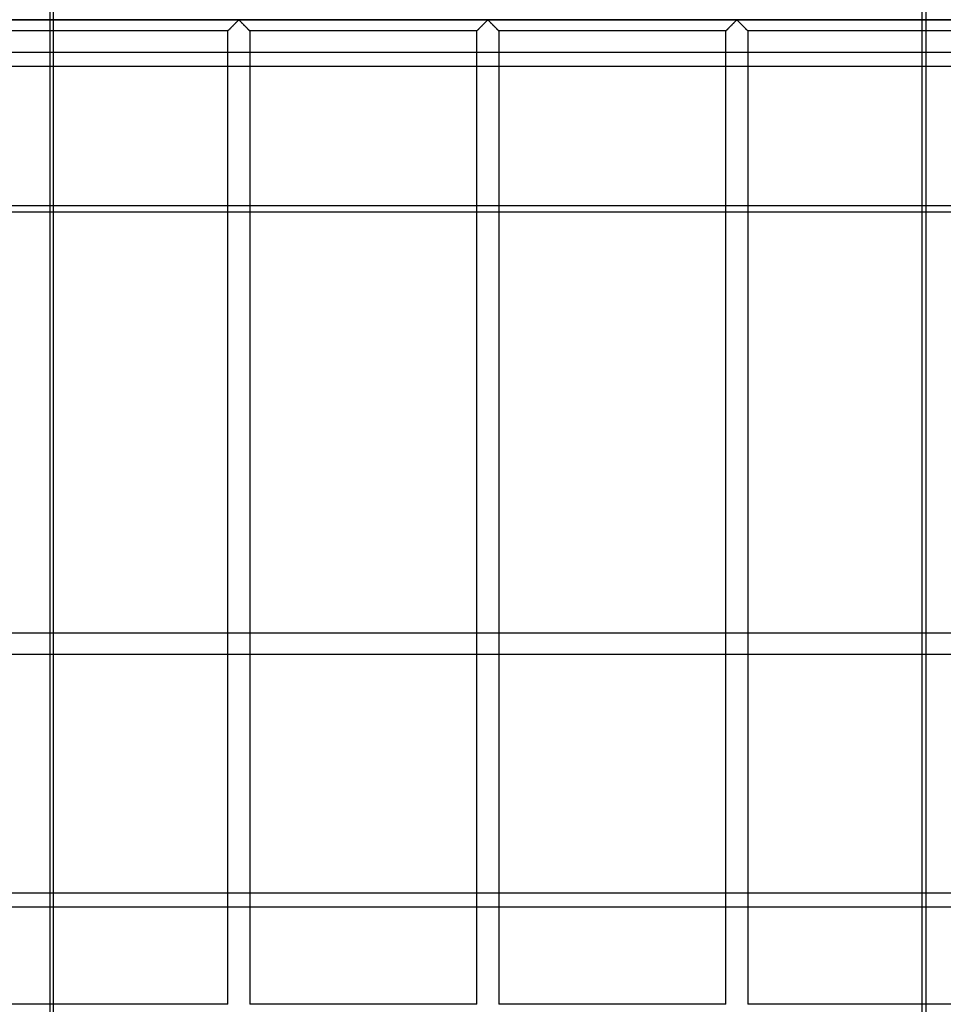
# Model space of a CAD drawing. Header units: millimetres. Extents: x -690 to 690, y -690 to 690.
# Tile 26 of 53: x -107 to 104, y -564 to -340. Entities that reach past the tile are written whole.
import ezdxf

# ---------------------------------------------------------------- set-up
doc = ezdxf.new("R2010")
doc.units = ezdxf.units.MM
doc.layers.add('MAIN-1', color=7, linetype='Continuous')
doc.layers.add('MAIN-2', color=7, linetype='Continuous')

msp = doc.modelspace()

# ---------------------------------------------------------------- linework, layer by layer
at = {"layer": 'MAIN-1'}
for p, q in [((-667.5, -347.37), (667.5, -347.37)), ((667.5, -383.79), (-667.5, -383.79)), ((-99.65, -383.79), (-99.65, -479.65)), ((98.87, -479.65), (98.87, -383.79)), ((99.65, -383.79), (99.65, -479.65)), ((667.5, -479.65), (-667.5, -479.65)), ((-667.5, -538.8), (667.5, -538.8))]:
    msp.add_line(p, q, dxfattribs=at)
at = {"layer": 'MAIN-2'}
for p, q in [((-98.87, -657.36), (-98.87, -134.01)), ((-99.65, -288.22), (-99.65, -383.79)), ((98.87, -383.79), (98.87, -288.22)), ((99.65, -288.22), (99.65, -383.79)), ((-680, -340), (680, -340)), ((677.5, -340), (-677.5, -340)), ((-57.48, -340.82), (-57.39, -340.72)), ((-57.39, -340.73), (-57.46, -340.79)), ((-57.39, -340.72), (-57.29, -340.63)), ((-57.33, -340.66), (-57.39, -340.73)), ((-57.26, -340.6), (-57.33, -340.66)), ((-57.29, -340.63), (-57.2, -340.54)), ((-57.2, -340.53), (-57.26, -340.6)), ((-57.2, -340.54), (-57.12, -340.46)), ((-57.13, -340.47), (-57.2, -340.53)), ((-57.07, -340.41), (-57.13, -340.47)), ((-57.12, -340.46), (-57.03, -340.37)), ((-57.01, -340.36), (-57.07, -340.41)), ((-57.03, -340.37), (-56.95, -340.29)), ((-56.96, -340.3), (-57.01, -340.36)), ((-56.9, -340.25), (-56.96, -340.3)), ((-56.95, -340.29), (-56.87, -340.22)), ((-56.85, -340.19), (-56.9, -340.25)), ((-56.87, -340.22), (-56.8, -340.15)), ((-56.79, -340.15), (-56.85, -340.19)), ((-56.8, -340.15), (-56.72, -340.09)), ((-56.74, -340.1), (-56.79, -340.15)), ((-56.67, -340.07), (-56.74, -340.1)), ((-56.72, -340.09), (-56.61, -340.09)), ((-56.55, -340.13), (-56.67, -340.07)), ((-56.61, -340.09), (-56.53, -340.15)), ((-56.46, -340.22), (-56.55, -340.13)), ((-56.53, -340.15), (-56.46, -340.22)), ((-56.46, -340.22), (-56.38, -340.29)), ((-56.36, -340.31), (-56.46, -340.22)), ((-56.38, -340.29), (-56.3, -340.37)), ((-56.26, -340.41), (-56.36, -340.31)), ((-56.3, -340.37), (-56.22, -340.46)), ((-56.16, -340.52), (-56.26, -340.41)), ((-56.22, -340.46), (-56.13, -340.54)), ((-56.04, -340.63), (-56.16, -340.52)), ((-56.13, -340.54), (-56.04, -340.63)), ((-56.04, -340.63), (-55.95, -340.72)), ((-55.93, -340.74), (-56.04, -340.63)), ((-55.95, -340.72), (-55.85, -340.82)), ((-55.81, -340.86), (-55.93, -340.74)), ((-0.81, -340.82), (-0.72, -340.72)), ((-0.73, -340.73), (-0.79, -340.79)), ((-0.66, -340.66), (-0.73, -340.73)), ((-0.72, -340.72), (-0.63, -340.63)), ((-0.59, -340.6), (-0.66, -340.66)), ((-0.63, -340.63), (-0.54, -340.54)), ((-0.53, -340.53), (-0.59, -340.6)), ((-0.54, -340.54), (-0.45, -340.46)), ((-0.47, -340.47), (-0.53, -340.53)), ((-0.41, -340.41), (-0.47, -340.47)), ((-0.45, -340.46), (-0.37, -340.37)), ((-0.35, -340.36), (-0.41, -340.41)), ((-0.37, -340.37), (-0.29, -340.29)), ((-0.29, -340.3), (-0.35, -340.36)), ((-0.29, -340.29), (-0.21, -340.22)), ((-0.23, -340.25), (-0.29, -340.3)), ((-0.18, -340.19), (-0.23, -340.25)), ((-0.21, -340.22), (-0.13, -340.15)), ((-0.13, -340.15), (-0.18, -340.19)), ((-0.13, -340.15), (-0.06, -340.09)), ((-0.07, -340.1), (-0.13, -340.15)), ((0, -340.07), (-0.07, -340.1)), ((-0.06, -340.09), (0.06, -340.09)), ((0.11, -340.13), (0, -340.07)), ((0.06, -340.09), (0.13, -340.15)), ((0.21, -340.22), (0.11, -340.13)), ((0.13, -340.15), (0.21, -340.22)), ((0.21, -340.22), (0.29, -340.29)), ((0.3, -340.31), (0.21, -340.22)), ((0.29, -340.29), (0.37, -340.37)), ((0.4, -340.41), (0.3, -340.31)), ((0.37, -340.37), (0.45, -340.46)), ((0.51, -340.52), (0.4, -340.41)), ((0.45, -340.46), (0.54, -340.54)), ((0.62, -340.63), (0.51, -340.52)), ((0.54, -340.54), (0.63, -340.63)), ((0.74, -340.74), (0.62, -340.63)), ((0.63, -340.63), (0.72, -340.72)), ((0.72, -340.72), (0.81, -340.82)), ((0.85, -340.86), (0.74, -340.74)), ((55.85, -340.82), (55.95, -340.72)), ((55.94, -340.73), (55.88, -340.79)), ((56.01, -340.66), (55.94, -340.73)), ((55.95, -340.72), (56.04, -340.63)), ((56.07, -340.6), (56.01, -340.66)), ((56.04, -340.63), (56.13, -340.54)), ((56.14, -340.53), (56.07, -340.6)), ((56.13, -340.54), (56.22, -340.46)), ((56.2, -340.47), (56.14, -340.53)), ((56.26, -340.41), (56.2, -340.47)), ((56.22, -340.46), (56.3, -340.37)), ((56.32, -340.36), (56.26, -340.41)), ((56.3, -340.37), (56.38, -340.29)), ((56.38, -340.3), (56.32, -340.36)), ((56.38, -340.29), (56.46, -340.22)), ((56.43, -340.25), (56.38, -340.3)), ((56.49, -340.19), (56.43, -340.25)), ((56.46, -340.22), (56.53, -340.15)), ((56.54, -340.15), (56.49, -340.19)), ((56.53, -340.15), (56.61, -340.09)), ((56.59, -340.1), (56.54, -340.15)), ((56.67, -340.07), (56.59, -340.1)), ((56.61, -340.09), (56.72, -340.09)), ((56.78, -340.13), (56.67, -340.07)), ((56.72, -340.09), (56.8, -340.15)), ((56.87, -340.22), (56.78, -340.13)), ((56.8, -340.15), (56.87, -340.22)), ((56.87, -340.22), (56.95, -340.29)), ((56.97, -340.31), (56.87, -340.22)), ((56.95, -340.29), (57.03, -340.37)), ((57.07, -340.41), (56.97, -340.31)), ((57.03, -340.37), (57.12, -340.46)), ((57.18, -340.52), (57.07, -340.41)), ((57.12, -340.46), (57.2, -340.54)), ((57.29, -340.63), (57.18, -340.52)), ((57.2, -340.54), (57.29, -340.63)), ((57.29, -340.63), (57.39, -340.72)), ((57.4, -340.74), (57.29, -340.63)), ((57.39, -340.72), (57.48, -340.82)), ((57.52, -340.86), (57.4, -340.74)), ((-59.17, -342.5), (-110.83, -342.5)), ((-59.17, -342.5), (-59.16, -342.5)), ((-59.17, -564.17), (-59.17, -342.5)), ((-59.16, -342.5), (-59.17, -342.5)), ((-59.16, -342.5), (-59.15, -342.48)), ((-59.15, -342.48), (-59.16, -342.49)), ((-59.16, -342.49), (-59.16, -342.5)), ((-59.15, -342.48), (-59.13, -342.46)), ((-59.13, -342.46), (-59.15, -342.48)), ((-59.13, -342.46), (-59.09, -342.43)), ((-59.11, -342.44), (-59.13, -342.46)), ((-59.08, -342.42), (-59.11, -342.44)), ((-59.09, -342.43), (-59.06, -342.39)), ((-59.06, -342.39), (-59.08, -342.42)), ((-59.06, -342.39), (-59.01, -342.34)), ((-59.02, -342.36), (-59.06, -342.39)), ((-58.99, -342.32), (-59.02, -342.36)), ((-59.01, -342.34), (-58.95, -342.29)), ((-58.95, -342.28), (-58.99, -342.32)), ((-58.95, -342.29), (-58.89, -342.23)), ((-58.9, -342.24), (-58.95, -342.28)), ((-58.86, -342.19), (-58.9, -342.24)), ((-58.89, -342.23), (-58.82, -342.16)), ((-58.81, -342.14), (-58.86, -342.19)), ((-58.82, -342.16), (-58.75, -342.09)), ((-58.75, -342.09), (-58.81, -342.14)), ((-58.75, -342.09), (-58.67, -342.01)), ((-58.7, -342.03), (-58.75, -342.09)), ((-58.64, -341.98), (-58.7, -342.03)), ((-58.67, -342.01), (-58.59, -341.93)), ((-58.58, -341.92), (-58.64, -341.98)), ((-58.59, -341.93), (-58.51, -341.84)), ((-58.52, -341.86), (-58.58, -341.92)), ((-58.46, -341.8), (-58.52, -341.86)), ((-58.51, -341.84), (-58.42, -341.76)), ((-58.4, -341.74), (-58.46, -341.8)), ((-58.42, -341.76), (-58.33, -341.67)), ((-58.34, -341.67), (-58.4, -341.74)), ((-58.27, -341.61), (-58.34, -341.67)), ((-58.33, -341.67), (-58.24, -341.58)), ((-58.21, -341.54), (-58.27, -341.61)), ((-58.24, -341.58), (-58.15, -341.49)), ((-58.14, -341.48), (-58.21, -341.54)), ((-58.15, -341.49), (-58.06, -341.39)), ((-58.07, -341.41), (-58.14, -341.48)), ((-58.01, -341.34), (-58.07, -341.41)), ((-58.06, -341.39), (-57.96, -341.3)), ((-57.94, -341.27), (-58.01, -341.34)), ((-57.96, -341.3), (-57.86, -341.2)), ((-57.87, -341.2), (-57.94, -341.27)), ((-57.8, -341.13), (-57.87, -341.2)), ((-57.86, -341.2), (-57.77, -341.1)), ((-57.73, -341.07), (-57.8, -341.13)), ((-57.77, -341.1), (-57.67, -341.01)), ((-57.66, -341), (-57.73, -341.07)), ((-57.67, -341.01), (-57.57, -340.91)), ((-57.59, -340.93), (-57.66, -341)), ((-57.53, -340.86), (-57.59, -340.93)), ((-57.57, -340.91), (-57.48, -340.82)), ((-57.46, -340.79), (-57.53, -340.86)), ((-55.85, -340.82), (-55.76, -340.91)), ((-55.7, -340.97), (-55.81, -340.86)), ((-55.76, -340.91), (-55.66, -341.01)), ((-55.58, -341.09), (-55.7, -340.97)), ((-55.66, -341.01), (-55.57, -341.1)), ((-55.46, -341.21), (-55.58, -341.09)), ((-55.57, -341.1), (-55.47, -341.2)), ((-55.47, -341.2), (-55.37, -341.3)), ((-55.34, -341.33), (-55.46, -341.21)), ((-55.37, -341.3), (-55.28, -341.39)), ((-55.22, -341.45), (-55.34, -341.33)), ((-55.28, -341.39), (-55.18, -341.49)), ((-55.1, -341.57), (-55.22, -341.45)), ((-55.18, -341.49), (-55.09, -341.58)), ((-54.99, -341.68), (-55.1, -341.57)), ((-55.09, -341.58), (-55, -341.67)), ((-55, -341.67), (-54.91, -341.76)), ((-54.88, -341.79), (-54.99, -341.68)), ((-54.91, -341.76), (-54.82, -341.84)), ((-54.77, -341.89), (-54.88, -341.79)), ((-54.82, -341.84), (-54.74, -341.93)), ((-54.67, -342), (-54.77, -341.89)), ((-54.74, -341.93), (-54.66, -342.01)), ((-54.58, -342.09), (-54.67, -342)), ((-54.66, -342.01), (-54.58, -342.09)), ((-54.58, -342.09), (-54.51, -342.16)), ((-54.49, -342.18), (-54.58, -342.09)), ((-54.51, -342.16), (-54.44, -342.23)), ((-54.41, -342.26), (-54.49, -342.18)), ((-54.44, -342.23), (-54.38, -342.29)), ((-54.34, -342.33), (-54.41, -342.26)), ((-54.38, -342.29), (-54.33, -342.34)), ((-54.28, -342.39), (-54.34, -342.33)), ((-54.33, -342.34), (-54.28, -342.39)), ((-54.28, -342.39), (-54.24, -342.43)), ((-54.23, -342.44), (-54.28, -342.39)), ((-54.24, -342.43), (-54.21, -342.46)), ((-54.2, -342.47), (-54.23, -342.44)), ((-54.21, -342.46), (-54.19, -342.48)), ((-54.17, -342.49), (-54.2, -342.47)), ((-54.19, -342.48), (-54.17, -342.5)), ((-54.17, -342.5), (-54.17, -342.49)), ((-54.17, -342.5), (-54.17, -564.17)), ((-54.17, -342.5), (-54.17, -342.5)), ((-2.5, -342.5), (-54.17, -342.5)), ((-2.49, -342.49), (-2.5, -342.5)), ((-2.5, -342.5), (-2.49, -342.5)), ((-2.5, -564.17), (-2.5, -342.5)), ((-2.5, -342.5), (-2.5, -342.5)), ((-2.49, -342.5), (-2.48, -342.48)), ((-2.48, -342.48), (-2.49, -342.49)), ((-2.48, -342.48), (-2.46, -342.46)), ((-2.46, -342.46), (-2.48, -342.48)), ((-2.46, -342.46), (-2.43, -342.43)), ((-2.44, -342.44), (-2.46, -342.46)), ((-2.42, -342.42), (-2.44, -342.44)), ((-2.43, -342.43), (-2.39, -342.39)), ((-2.39, -342.39), (-2.42, -342.42)), ((-2.39, -342.39), (-2.34, -342.34)), ((-2.36, -342.36), (-2.39, -342.39)), ((-2.32, -342.32), (-2.36, -342.36)), ((-2.34, -342.34), (-2.29, -342.29)), ((-2.28, -342.28), (-2.32, -342.32)), ((-2.29, -342.29), (-2.23, -342.23)), ((-2.24, -342.24), (-2.28, -342.28)), ((-2.19, -342.19), (-2.24, -342.24)), ((-2.23, -342.23), (-2.16, -342.16)), ((-2.14, -342.14), (-2.19, -342.19)), ((-2.16, -342.16), (-2.08, -342.09)), ((-2.09, -342.09), (-2.14, -342.14)), ((-2.03, -342.03), (-2.09, -342.09)), ((-2.08, -342.09), (-2.01, -342.01)), ((-1.97, -341.98), (-2.03, -342.03)), ((-2.01, -342.01), (-1.93, -341.93)), ((-1.92, -341.92), (-1.97, -341.98)), ((-1.93, -341.93), (-1.84, -341.84)), ((-1.86, -341.86), (-1.92, -341.92)), ((-1.8, -341.8), (-1.86, -341.86)), ((-1.84, -341.84), (-1.76, -341.76)), ((-1.73, -341.74), (-1.8, -341.8)), ((-1.76, -341.76), (-1.67, -341.67)), ((-1.67, -341.67), (-1.73, -341.74)), ((-1.67, -341.67), (-1.58, -341.58)), ((-1.61, -341.61), (-1.67, -341.67)), ((-1.54, -341.54), (-1.61, -341.61)), ((-1.58, -341.58), (-1.48, -341.49)), ((-1.47, -341.48), (-1.54, -341.54)), ((-1.48, -341.49), (-1.39, -341.39)), ((-1.41, -341.41), (-1.47, -341.48)), ((-1.34, -341.34), (-1.41, -341.41)), ((-1.39, -341.39), (-1.29, -341.3)), ((-1.27, -341.27), (-1.34, -341.34)), ((-1.29, -341.3), (-1.2, -341.2)), ((-1.2, -341.2), (-1.27, -341.27)), ((-1.2, -341.2), (-1.1, -341.1)), ((-1.13, -341.13), (-1.2, -341.2)), ((-1.06, -341.07), (-1.13, -341.13)), ((-1.1, -341.1), (-1, -341.01)), ((-0.99, -341), (-1.06, -341.07)), ((-1, -341.01), (-0.91, -340.91)), ((-0.93, -340.93), (-0.99, -341)), ((-0.86, -340.86), (-0.93, -340.93)), ((-0.91, -340.91), (-0.81, -340.82)), ((-0.79, -340.79), (-0.86, -340.86)), ((0.81, -340.82), (0.91, -340.91)), ((0.97, -340.97), (0.85, -340.86)), ((0.91, -340.91), (1, -341.01)), ((1.09, -341.09), (0.97, -340.97)), ((1, -341.01), (1.1, -341.1)), ((1.21, -341.21), (1.09, -341.09)), ((1.1, -341.1), (1.2, -341.2)), ((1.2, -341.2), (1.29, -341.3)), ((1.33, -341.33), (1.21, -341.21)), ((1.29, -341.3), (1.39, -341.39)), ((1.45, -341.45), (1.33, -341.33)), ((1.39, -341.39), (1.48, -341.49)), ((1.57, -341.57), (1.45, -341.45)), ((1.48, -341.49), (1.58, -341.58)), ((1.68, -341.68), (1.57, -341.57)), ((1.58, -341.58), (1.67, -341.67)), ((1.67, -341.67), (1.76, -341.76)), ((1.79, -341.79), (1.68, -341.68)), ((1.76, -341.76), (1.84, -341.84)), ((1.89, -341.89), (1.79, -341.79)), ((1.84, -341.84), (1.93, -341.93)), ((1.99, -342), (1.89, -341.89)), ((1.93, -341.93), (2.01, -342.01)), ((2.09, -342.09), (1.99, -342)), ((2.01, -342.01), (2.08, -342.09)), ((2.08, -342.09), (2.16, -342.16)), ((2.18, -342.18), (2.09, -342.09)), ((2.16, -342.16), (2.23, -342.23)), ((2.26, -342.26), (2.18, -342.18)), ((2.23, -342.23), (2.29, -342.29)), ((2.33, -342.33), (2.26, -342.26)), ((2.29, -342.29), (2.34, -342.34)), ((2.39, -342.39), (2.33, -342.33)), ((2.34, -342.34), (2.39, -342.39)), ((2.39, -342.39), (2.43, -342.43)), ((2.44, -342.44), (2.39, -342.39)), ((2.43, -342.43), (2.46, -342.46)), ((2.47, -342.47), (2.44, -342.44)), ((2.46, -342.46), (2.48, -342.48)), ((2.49, -342.49), (2.47, -342.47)), ((2.48, -342.48), (2.49, -342.5)), ((2.5, -342.5), (2.49, -342.49)), ((2.49, -342.5), (2.5, -342.5)), ((2.5, -342.5), (2.5, -564.17)), ((54.17, -342.5), (2.5, -342.5)), ((54.17, -342.5), (54.19, -342.48)), ((54.18, -342.49), (54.17, -342.5)), ((54.17, -342.5), (54.17, -342.5)), ((54.17, -564.17), (54.17, -342.5)), ((54.17, -342.5), (54.17, -342.5)), ((54.19, -342.48), (54.18, -342.49)), ((54.19, -342.48), (54.21, -342.46)), ((54.2, -342.46), (54.19, -342.48)), ((54.22, -342.44), (54.2, -342.46)), ((54.21, -342.46), (54.24, -342.43)), ((54.25, -342.42), (54.22, -342.44)), ((54.24, -342.43), (54.28, -342.39)), ((54.28, -342.39), (54.25, -342.42)), ((54.28, -342.39), (54.33, -342.34)), ((54.31, -342.36), (54.28, -342.39)), ((54.35, -342.32), (54.31, -342.36)), ((54.33, -342.34), (54.38, -342.29)), ((54.39, -342.28), (54.35, -342.32)), ((54.38, -342.29), (54.44, -342.23)), ((54.43, -342.24), (54.39, -342.28)), ((54.48, -342.19), (54.43, -342.24)), ((54.44, -342.23), (54.51, -342.16)), ((54.53, -342.14), (54.48, -342.19)), ((54.51, -342.16), (54.58, -342.09)), ((54.58, -342.09), (54.53, -342.14)), ((54.58, -342.09), (54.66, -342.01)), ((54.64, -342.03), (54.58, -342.09)), ((54.69, -341.98), (54.64, -342.03)), ((54.66, -342.01), (54.74, -341.93)), ((54.75, -341.92), (54.69, -341.98)), ((54.74, -341.93), (54.82, -341.84)), ((54.81, -341.86), (54.75, -341.92)), ((54.87, -341.8), (54.81, -341.86)), ((54.82, -341.84), (54.91, -341.76)), ((54.93, -341.74), (54.87, -341.8)), ((54.91, -341.76), (55, -341.67)), ((55, -341.67), (54.93, -341.74)), ((55, -341.67), (55.09, -341.58)), ((55.06, -341.61), (55, -341.67)), ((55.13, -341.54), (55.06, -341.61)), ((55.09, -341.58), (55.18, -341.49)), ((55.19, -341.48), (55.13, -341.54)), ((55.18, -341.49), (55.28, -341.39)), ((55.26, -341.41), (55.19, -341.48)), ((55.33, -341.34), (55.26, -341.41)), ((55.28, -341.39), (55.37, -341.3)), ((55.4, -341.27), (55.33, -341.34)), ((55.37, -341.3), (55.47, -341.2)), ((55.47, -341.2), (55.4, -341.27)), ((55.47, -341.2), (55.57, -341.1)), ((55.53, -341.13), (55.47, -341.2)), ((55.6, -341.07), (55.53, -341.13)), ((55.57, -341.1), (55.66, -341.01)), ((55.67, -341), (55.6, -341.07)), ((55.66, -341.01), (55.76, -340.91)), ((55.74, -340.93), (55.67, -341)), ((55.81, -340.86), (55.74, -340.93)), ((55.76, -340.91), (55.85, -340.82)), ((55.88, -340.79), (55.81, -340.86)), ((57.48, -340.82), (57.57, -340.91)), ((57.64, -340.97), (57.52, -340.86)), ((57.57, -340.91), (57.67, -341.01)), ((57.76, -341.09), (57.64, -340.97)), ((57.67, -341.01), (57.77, -341.1)), ((57.88, -341.21), (57.76, -341.09)), ((57.77, -341.1), (57.86, -341.2)), ((57.86, -341.2), (57.96, -341.3)), ((58, -341.33), (57.88, -341.21)), ((57.96, -341.3), (58.06, -341.39)), ((58.12, -341.45), (58, -341.33)), ((58.06, -341.39), (58.15, -341.49)), ((58.23, -341.57), (58.12, -341.45)), ((58.15, -341.49), (58.24, -341.58)), ((58.34, -341.68), (58.23, -341.57)), ((58.24, -341.58), (58.33, -341.67)), ((58.33, -341.67), (58.42, -341.76)), ((58.45, -341.79), (58.34, -341.68)), ((58.42, -341.76), (58.51, -341.84)), ((58.56, -341.89), (58.45, -341.79)), ((58.51, -341.84), (58.59, -341.93)), ((58.66, -342), (58.56, -341.89)), ((58.59, -341.93), (58.67, -342.01)), ((58.76, -342.09), (58.66, -342)), ((58.67, -342.01), (58.75, -342.09)), ((58.75, -342.09), (58.82, -342.16)), ((58.85, -342.18), (58.76, -342.09)), ((58.82, -342.16), (58.89, -342.23)), ((58.93, -342.26), (58.85, -342.18)), ((58.89, -342.23), (58.95, -342.29)), ((59, -342.33), (58.93, -342.26)), ((58.95, -342.29), (59.01, -342.34)), ((59.06, -342.39), (59, -342.33)), ((59.01, -342.34), (59.06, -342.39)), ((59.06, -342.39), (59.09, -342.43)), ((59.1, -342.44), (59.06, -342.39)), ((59.09, -342.43), (59.13, -342.46)), ((59.14, -342.47), (59.1, -342.44)), ((59.13, -342.46), (59.15, -342.48)), ((59.16, -342.49), (59.14, -342.47)), ((59.15, -342.48), (59.16, -342.5)), ((59.17, -342.5), (59.16, -342.49)), ((59.16, -342.5), (59.17, -342.5)), ((59.17, -342.5), (59.17, -564.17)), ((110.83, -342.5), (59.17, -342.5)), ((667.5, -350.59), (-667.5, -350.59)), ((-667.5, -382.24), (667.5, -382.24)), ((-99.65, -479.65), (-99.65, -575.22)), ((98.87, -575.22), (98.87, -479.65)), ((99.65, -479.65), (99.65, -575.22)), ((-667.5, -484.4), (667.5, -484.4)), ((667.5, -542.01), (-667.5, -542.01)), ((-59.17, -564.17), (-110.83, -564.17)), ((-2.5, -564.17), (-54.17, -564.17)), ((54.17, -564.17), (2.5, -564.17)), ((110.83, -564.17), (59.17, -564.17))]:
    msp.add_line(p, q, dxfattribs=at)

doc.saveas('drawing.dxf')
